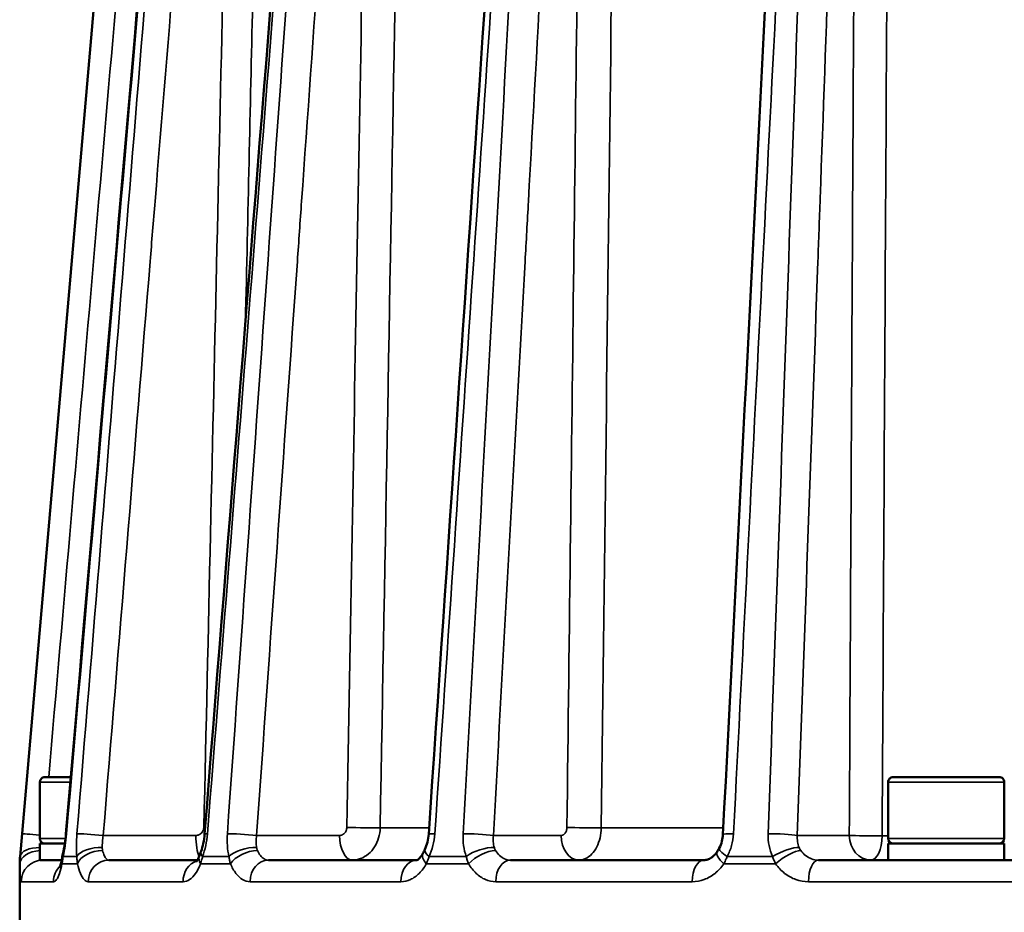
# Model space of a CAD drawing. Header units: millimetres. Extents: x 40 to 2195, y 40 to 1687.
# Tile 22 of 185: x 217 to 276, y 766 to 819. Entities that reach past the tile are written whole.
import ezdxf

# ---------------------------------------------------------------- set-up
doc = ezdxf.new("R2010")
doc.units = ezdxf.units.MM
doc.header["$LTSCALE"] = 8
doc.layers.add('Visible (ISO)', color=7, linetype='Continuous', lineweight=50)
doc.layers.add('Visible Narrow (ISO)', color=7, linetype='Continuous', lineweight=35)

msp = doc.modelspace()

# ---------------------------------------------------------------- linework, layer by layer
at = {"layer": 'Visible (ISO)'}
for p, q in [((229.977, 917.718), (217.022, 768.934)), ((218.222, 773.418), (218.222, 770.018)), ((220.086, 773.718), (218.522, 773.718)), ((269.358, 773.418), (269.358, 770.018)), ((276.058, 773.718), (269.658, 773.718)), ((276.358, 773.418), (276.358, 770.018)), ((218.222, 769.718), (219.724, 769.718)), ((218.222, 769.718), (218.222, 768.718)), ((219.765, 769.718), (219.765, 769.718)), ((269.358, 769.718), (276.358, 769.718)), ((269.358, 769.718), (269.358, 768.718)), ((276.358, 769.718), (276.358, 768.718)), ((218.222, 768.718), (219.369, 768.718)), ((219.534, 768.718), (219.369, 768.718)), ((219.534, 768.718), (219.534, 768.718)), ((227.72, 768.718), (222.378, 768.718)), ((227.691, 768.669), (227.691, 768.669)), ((227.815, 768.919), (227.815, 768.919)), ((227.816, 768.718), (227.816, 768.718)), ((240.941, 768.718), (231.992, 768.718)), ((258.246, 768.718), (246.581, 768.718)), ((258.246, 768.718), (258.246, 768.718)), ((269.746, 768.718), (265.152, 768.718)), ((269.746, 768.718), (273.926, 768.718)), ((278.736, 768.718), (273.926, 768.718)), ((217.003, 763.718), (217.003, 768.5))]:
    msp.add_line(p, q, dxfattribs=at)
for centre, radius, start, end in [((218.522, 773.418), 0.3, 89.99998, 180), ((269.658, 773.418), 0.3, 89.99998, 180), ((276.058, 773.418), 0.3, 0, 90.00002), ((218.522, 770.018), 0.3, 180, 270), ((269.658, 770.018), 0.3, 180, 270), ((276.058, 770.018), 0.3, 270, 0), ((222.003, 768.5), 5, 175.02366, 180)]:
    msp.add_arc(centre, radius, start, end, dxfattribs=at)
for centre, major_axis, ratio, start_param, end_param in [((221.087, 770.193), (-1.295, 0.112), 0.014024, 6.283185, 6.2832), ((229.448, 770.193), (-1.296, 0.103), 0.035786, 6.283185, 6.283199), ((242.958, 770.193), (-1.297, 0.088), 0.05511, 6.283185, 6.283207), ((260.696, 770.193), (-1.298, 0.066), 0.070678, 6.283185, 6.283222), ((229.163, 768.821), (-1.225, 0.434), 0.397748, 0.00002, 0.000127), ((242.614, 768.821), (-1.18, 0.544), 0.30493, 0.000001, 0.000101), ((260.316, 768.821), (-1.145, 0.615), 0.191331, 6.283181, 6.283269), ((220.881, 768.821), (-1.269, 0.283), 0.46346, 0.000042, 0.000163)]:
    msp.add_ellipse(centre, major_axis=major_axis, ratio=ratio, start_param=start_param, end_param=end_param, dxfattribs=at)
for points in [[(219.792, 770.305), (222.738, 804.459), (225.685, 838.612), (228.633, 872.766)], [(228.152, 770.296), (230.873, 804.45), (233.595, 838.604), (236.319, 872.757)], [(241.661, 770.281), (243.972, 804.435), (246.283, 838.588), (248.596, 872.742)], [(259.398, 770.259), (261.141, 804.413), (262.884, 838.567), (264.629, 872.72)], [(227.829, 768.956), (227.864, 769.049), (227.9, 769.15), (227.938, 769.255)], [(241.31, 769.116), (241.35, 769.192), (241.391, 769.275), (241.432, 769.362)], [(259.042, 769.22), (259.086, 769.286), (259.129, 769.358), (259.169, 769.433)], [(219.537, 768.738), (219.559, 768.854), (219.584, 768.978), (219.612, 769.104)]]:
    msp.add_open_spline(points, degree=3, dxfattribs=at)
for points, knots in [([(219.612, 769.104), (219.653, 769.291), (219.692, 769.499), (219.751, 769.906), (219.775, 770.106), (219.792, 770.305)], [0, 0, 0, 0, 0.0673257, 0.0673257, 0.1271681, 0.1271681, 0.1271681, 0.1271681]), ([(227.938, 769.255), (227.988, 769.398), (228.034, 769.56), (228.108, 769.91), (228.137, 770.105), (228.152, 770.296)], [0, 0, 0, 0, 0.0532321, 0.0532321, 0.1109983, 0.1109983, 0.1109983, 0.1109983]), ([(241.433, 769.366), (241.492, 769.494), (241.544, 769.639), (241.623, 769.948), (241.65, 770.116), (241.661, 770.281)], [0, 0, 0, 0, 0.04759841, 0.04759841, 0.09737609, 0.09737609, 0.09737609, 0.09737609]), ([(259.171, 769.436), (259.24, 769.565), (259.297, 769.709), (259.37, 769.989), (259.391, 770.125), (259.398, 770.259)], [0, 0, 0, 0, 0.04628196, 0.04628196, 0.08690173, 0.08690173, 0.08690173, 0.08690173]), ([(219.407, 768.25), (219.407, 768.25), (219.407, 768.25), (219.409, 768.255), (219.417, 768.271), (219.438, 768.328), (219.453, 768.376), (219.49, 768.51), (219.512, 768.604), (219.534, 768.718), (219.535, 768.728), (219.537, 768.738)], [0.164318, 0.164318, 0.164318, 0.164318, 0.1685924, 0.1685924, 0.1965427, 0.1965427, 0.2321079, 0.2321079, 0.2767246, 0.2767246, 0.2808637, 0.2808637, 0.2808637, 0.2808637]), ([(227.642, 768.605), (227.642, 768.605), (227.652, 768.614), (227.686, 768.66), (227.714, 768.703), (227.771, 768.815), (227.801, 768.881), (227.829, 768.956)], [0.1116798, 0.1116798, 0.1116798, 0.1116798, 0.1422658, 0.1422658, 0.1797983, 0.1797983, 0.2141108, 0.2141108, 0.2141108, 0.2141108]), ([(227.642, 768.605), (227.642, 768.605), (227.652, 768.614), (227.672, 768.641), (227.677, 768.648), (227.682, 768.656)], [0.1116847, 0.1116847, 0.1116847, 0.1116847, 0.14226694, 0.14226694, 0.15123905, 0.15123905, 0.15123905, 0.15123905]), ([(240.941, 768.718), (240.941, 768.718), (240.955, 768.717), (241.031, 768.764), (241.077, 768.799), (241.184, 768.916), (241.25, 769.006), (241.31, 769.116)], [0.0166481, 0.0166481, 0.0166481, 0.0166481, 0.080753, 0.080753, 0.1261279, 0.1261279, 0.1764369, 0.1764369, 0.1764369, 0.1764369]), ([(258.246, 768.718), (258.322, 768.718), (258.4, 768.73), (258.553, 768.782), (258.629, 768.819), (258.763, 768.91), (258.82, 768.958), (258.934, 769.073), (258.991, 769.142), (259.042, 769.22)], [0, 0, 0, 0, 0.0477205, 0.0477205, 0.0897143, 0.0897143, 0.1212676, 0.1212676, 0.1541742, 0.1541742, 0.1541742, 0.1541742])]:
    msp.add_open_spline(points, degree=3, knots=knots, dxfattribs=at)
at = {"layer": 'Visible Narrow (ISO)'}
for p, q in [((220.06, 773.418), (218.222, 773.418)), ((276.358, 773.418), (269.358, 773.418)), ((241.687, 770.665), (238.732, 770.665)), ((259.418, 770.665), (252.061, 770.665)), ((219.763, 770.018), (218.222, 770.018)), ((219.803, 770.018), (219.803, 770.018)), ((222.038, 770.205), (227.621, 770.205)), ((231.285, 770.205), (236.291, 770.205)), ((245.556, 770.205), (249.643, 770.205)), ((262.132, 769.891), (262.132, 769.891)), ((263.878, 770.205), (267.012, 770.205)), ((269.358, 770.178), (268.995, 770.178)), ((276.358, 770.018), (269.358, 770.018)), ((217.036, 768.934), (217.022, 768.934)), ((220.443, 768.934), (219.624, 768.934)), ((229.613, 768.934), (228.03, 768.934)), ((243.921, 768.934), (241.682, 768.934)), ((262.391, 768.934), (259.649, 768.934)), ((217.003, 768.5), (217.022, 768.5)), ((219.553, 768.5), (220.486, 768.5)), ((227.908, 768.5), (229.71, 768.5)), ((241.517, 768.5), (244.065, 768.5)), ((259.452, 768.5), (262.573, 768.5)), ((219.044, 767.418), (217.096, 767.418)), ((226.85, 767.418), (221.139, 767.418)), ((239.982, 767.418), (230.897, 767.418)), ((257.545, 767.418), (245.705, 767.418)), ((278.342, 767.418), (264.554, 767.418))]:
    msp.add_line(p, q, dxfattribs=at)
for centre, major_axis, ratio, start_param, end_param in [((228.492, 770.705), (-1.5, 0.034), 0.015098, 1.30928, 1.363933), ((237.472, 770.705), (-1.5, 0.027), 0.020443, 1.047494, 2.568509), ((251.055, 770.705), (-1.5, 0.018), 0.024395, 0.785658, 2.306673), ((218.445, 770.193), (-1.295, 0.113), 0.008694, 4.886123, 6.269546), ((221.087, 770.193), (-1.295, 0.112), 0.014024, 6.036059, 6.283185), ((221.701, 770.193), (-1.296, 0.106), 0.030819, 4.452226, 6.008627), ((228.01, 770.218), (0, 1.5), 0.258819, 1.579541, 2.61693), ((229.448, 770.193), (-1.296, 0.103), 0.035786, 5.77505, 6.283185), ((230.635, 770.193), (-1.297, 0.092), 0.050845, 4.190972, 5.747373), ((237.041, 770.218), (0, -1.5), 0.5, 4.721134, 6.283186), ((242.958, 770.193), (-1.297, 0.088), 0.05511, 5.51369, 6.283185), ((244.637, 770.193), (-1.298, 0.072), 0.067405, 3.929235, 5.485636), ((250.704, 770.218), (0, -1.5), 0.707107, 4.721135, 6.283186), ((260.696, 770.193), (-1.298, 0.066), 0.070678, 5.251832, 6.283185), ((262.752, 770.193), (-1.299, 0.047), 0.079372, 3.666998, 5.223399), ((268.311, 770.218), (0, -1.5), 0.866025, 4.721116, 6.283185), ((268.311, 770.218), (-1.5, 0.008), 0.026684, 0.523782, 2.044753), ((268.311, 770.218), (0, -1.5), 0.456433, 0, 1.544616), ((218.321, 768.5), (-1.3, -0.021), 0.613262, 4.779293, 6.257258), ((218.331, 768.821), (-1.296, 0.099), 0.497573, 4.834967, 6.262527), ((221.688, 768.821), (-1.296, -0.097), 0.497798, 4.448443, 5.960405), ((221.734, 768.5), (-1.271, -0.275), 0.589115, 4.376631, 5.931253), ((226.417, 770.218), (0, -1.5), 0.977578, 1.032897, 1.032907), ((229.163, 768.821), (-1.225, 0.434), 0.397748, 0.000127, 0.553815), ((230.723, 768.821), (-1.269, -0.281), 0.4641, 4.152774, 5.664737), ((230.822, 768.5), (-1.206, -0.485), 0.52482, 4.074889, 5.629511), ((242.614, 768.821), (-1.18, 0.544), 0.30493, 0.000101, 0.812937), ((244.82, 768.821), (-1.226, -0.432), 0.398773, 3.873592, 5.385554), ((244.965, 768.5), (-1.134, -0.635), 0.42476, 3.806418, 5.36104), ((260.316, 768.821), (-1.145, 0.615), 0.191331, 0.000084, 1.054783), ((263.018, 768.821), (-1.181, -0.543), 0.306271, 3.614279, 5.126241), ((263.2, 768.5), (-1.075, -0.731), 0.295753, 3.567795, 5.122417), ((218.395, 767.418), (0, 1.3), 0.998942, 0, 1.570796), ((220.815, 768.5), (-1.278, 0.237), 0.595614, 0.000033, 0.302096), ((220.881, 768.821), (-1.269, 0.283), 0.46346, 0.000163, 0.274713), ((222.378, 767.418), (0, 1.3), 0.953002, 0, 1.570796), ((228.005, 767.418), (0, 1.3), 0.888103, 0.275517, 1.570783), ((229.047, 768.5), (-1.217, 0.456), 0.537377, 0.000006, 0.608617), ((228.01, 770.218), (0, 1.5), 0.258802, 2.621678, 2.621699), ((228.005, 767.418), (0, 1.3), 0.888106, 0.160579, 0.160589), ((231.992, 767.418), (0, 1.3), 0.842116, 0, 1.570796), ((240.943, 767.418), (0, 1.3), 0.738876, 0.001532, 1.570784), ((242.454, 768.5), (-1.145, 0.616), 0.44252, 6.283172, 7.165492), ((246.581, 767.418), (0, 1.3), 0.673842, 0, 1.570796), ((258.246, 767.418), (0, 1.3), 0.539297, 0, 1.570784), ((260.125, 768.5), (-1.083, 0.719), 0.317505, 6.283164, 7.408251), ((265.152, 767.418), (0, 1.3), 0.459646, 0, 1.570796), ((220.314, 767.418), (0, -1.3), 0.976806, 3.889028, 4.712373), ((220.314, 767.418), (0, -1.3), 0.976808, 3.793481, 3.793504)]:
    msp.add_ellipse(centre, major_axis=major_axis, ratio=ratio, start_param=start_param, end_param=end_param, dxfattribs=at)
for points, knots in [([(230.611, 801.163), (230.758, 807.629), (230.904, 814.023), (231.047, 820.318), (231.411, 836.371), (231.762, 851.78), (232.128, 867.861), (232.494, 883.942), (232.875, 900.694), (233.263, 917.678)], [0.2026256, 0.2026256, 0.2026256, 0.2026256, 0.3333333, 0.3333333, 0.3333333, 0.6666667, 0.6666667, 0.6666667, 1, 1, 1, 1]), ([(238.732, 770.665), (239.037, 787.568), (239.338, 804.264), (239.629, 820.318), (239.919, 836.371), (240.197, 851.78), (240.489, 867.861), (240.78, 883.942), (241.083, 900.694), (241.392, 917.678)], [0, 0, 0, 0, 0.333333, 0.333333, 0.333333, 0.666667, 0.666667, 0.666667, 1, 1, 1, 1]), ([(252.061, 770.665), (252.267, 787.568), (252.47, 804.264), (252.666, 820.318), (252.861, 836.371), (253.05, 851.78), (253.246, 867.861), (253.443, 883.942), (253.647, 900.694), (253.856, 917.678)], [0, 0, 0, 0, 0.333333, 0.333333, 0.333333, 0.666667, 0.666667, 0.666667, 1, 1, 1, 1]), ([(268.995, 770.178), (269.088, 787.137), (269.18, 803.89), (269.268, 819.996), (269.356, 836.103), (269.441, 851.563), (269.53, 867.697), (269.618, 883.83), (269.711, 900.637), (269.805, 917.678)], [0, 0, 0, 0, 0.333333, 0.333333, 0.333333, 0.666667, 0.666667, 0.666667, 1, 1, 1, 1]), ([(226.064, 872.767), (225.092, 861.603), (224.114, 850.365), (223.13, 839.055), (222.146, 827.745), (221.156, 816.363), (220.159, 804.906), (219.162, 793.448), (218.159, 781.914), (217.15, 770.306)], [0, 0, 0, 0, 0.3333333, 0.3333333, 0.3333333, 0.6666667, 0.6666667, 0.6666667, 1, 1, 1, 1]), ([(227.359, 872.665), (226.621, 864.188), (225.879, 855.668), (225.134, 847.106), (224.898, 844.393), (224.662, 841.676), (224.425, 838.954), (223.55, 828.894), (222.669, 818.777), (221.784, 808.601), (221.674, 807.336), (221.564, 806.071), (221.454, 804.804), (220.558, 794.503), (219.657, 784.14), (218.75, 773.718)], [0, 0, 0, 0, 0.2531186, 0.2531186, 0.2531186, 0.3333333, 0.3333333, 0.3333333, 0.6298217, 0.6298217, 0.6298217, 0.6666667, 0.6666667, 0.6666667, 0.9663516, 0.9663516, 0.9663516, 0.9663516]), ([(219.831, 770.306), (220.939, 783.139), (222.038, 795.88), (223.13, 808.529), (224.241, 821.401), (225.344, 834.179), (226.44, 846.865), (227.189, 855.542), (227.934, 864.176), (228.676, 872.767)], [0, 0, 0, 0, 0.368492, 0.368492, 0.368492, 0.743509, 0.743509, 0.743509, 1, 1, 1, 1]), ([(228.83, 872.767), (227.917, 861.603), (226.999, 850.365), (226.074, 839.055), (225.149, 827.745), (224.219, 816.363), (223.283, 804.906), (222.346, 793.448), (221.404, 781.914), (220.455, 770.306)], [0, 0, 0, 0, 0.3333333, 0.3333333, 0.3333333, 0.6666667, 0.6666667, 0.6666667, 1, 1, 1, 1]), ([(230.417, 872.665), (229.714, 864.075), (229.007, 855.441), (228.298, 846.764), (228.085, 844.164), (227.872, 841.561), (227.659, 838.954), (226.832, 828.837), (225.999, 818.662), (225.163, 808.427), (225.064, 807.22), (224.965, 806.013), (224.866, 804.804), (223.93, 793.346), (222.987, 781.813), (222.038, 770.205)], [0, 0, 0, 0, 0.256491, 0.256491, 0.256491, 0.333333, 0.333333, 0.333333, 0.631508, 0.631508, 0.631508, 0.666667, 0.666667, 0.666667, 1, 1, 1, 1]), ([(228.104, 770.691), (228.373, 782.576), (228.638, 794.27), (228.895, 805.628), (229.153, 816.987), (229.403, 828.011), (229.655, 839.135), (229.908, 850.259), (230.163, 861.485), (230.417, 872.665)], [0, 0, 0, 0, 0.333333, 0.333333, 0.333333, 0.666667, 0.666667, 0.666667, 1, 1, 1, 1]), ([(228.317, 770.306), (229.243, 781.914), (230.163, 793.448), (231.076, 804.906), (231.99, 816.363), (232.898, 827.745), (233.801, 839.055), (234.703, 850.365), (235.6, 861.603), (236.491, 872.767)], [0, 0, 0, 0, 0.333333, 0.333333, 0.333333, 0.666667, 0.666667, 0.666667, 1, 1, 1, 1]), ([(236.788, 872.767), (235.996, 861.603), (235.199, 850.365), (234.397, 839.055), (233.595, 827.745), (232.788, 816.363), (231.975, 804.906), (231.163, 793.448), (230.345, 781.914), (229.522, 770.306)], [0, 0, 0, 0, 0.3333333, 0.3333333, 0.3333333, 0.6666667, 0.6666667, 0.6666667, 1, 1, 1, 1]), ([(238.557, 872.665), (237.947, 864.075), (237.334, 855.441), (236.718, 846.764), (236.534, 844.164), (236.349, 841.561), (236.164, 838.954), (235.446, 828.837), (234.723, 818.662), (233.997, 808.427), (233.911, 807.22), (233.826, 806.013), (233.74, 804.804), (232.927, 793.346), (232.108, 781.813), (231.285, 770.205)], [0, 0, 0, 0, 0.256491, 0.256491, 0.256491, 0.333333, 0.333333, 0.333333, 0.631508, 0.631508, 0.631508, 0.666667, 0.666667, 0.666667, 1, 1, 1, 1]), ([(236.722, 770.691), (236.936, 782.576), (237.146, 794.27), (237.35, 805.628), (237.555, 816.987), (237.753, 828.011), (237.953, 839.135), (238.154, 850.259), (238.356, 861.485), (238.557, 872.665)], [0, 0, 0, 0, 0.333333, 0.333333, 0.333333, 0.666667, 0.666667, 0.666667, 1, 1, 1, 1]), ([(242.029, 770.306), (242.816, 781.914), (243.597, 793.448), (244.374, 804.906), (245.15, 816.363), (245.921, 827.745), (246.688, 839.055), (247.455, 850.365), (248.217, 861.603), (248.974, 872.767)], [0, 0, 0, 0, 0.333333, 0.333333, 0.333333, 0.666667, 0.666667, 0.666667, 1, 1, 1, 1]), ([(249.395, 872.767), (248.778, 861.603), (248.157, 850.365), (247.532, 839.055), (246.907, 827.745), (246.278, 816.363), (245.645, 804.906), (245.012, 793.448), (244.375, 781.914), (243.733, 770.306)], [0, 0, 0, 0, 0.3333333, 0.3333333, 0.3333333, 0.6666667, 0.6666667, 0.6666667, 1, 1, 1, 1]), ([(251.227, 872.665), (250.751, 864.075), (250.273, 855.441), (249.792, 846.764), (249.649, 844.164), (249.504, 841.561), (249.36, 838.954), (248.8, 828.837), (248.237, 818.662), (247.671, 808.427), (247.604, 807.22), (247.537, 806.013), (247.47, 804.804), (246.836, 793.346), (246.198, 781.813), (245.556, 770.205)], [0, 0, 0, 0, 0.256491, 0.256491, 0.256491, 0.333333, 0.333333, 0.333333, 0.631508, 0.631508, 0.631508, 0.666667, 0.666667, 0.666667, 1, 1, 1, 1]), ([(249.994, 770.691), (250.137, 782.576), (250.278, 794.27), (250.416, 805.628), (250.553, 816.987), (250.686, 828.011), (250.821, 839.135), (250.955, 850.259), (251.091, 861.485), (251.227, 872.665)], [0, 0, 0, 0, 0.333333, 0.333333, 0.333333, 0.666667, 0.666667, 0.666667, 1, 1, 1, 1]), ([(260.033, 770.306), (260.627, 781.914), (261.217, 793.448), (261.803, 804.906), (262.389, 816.363), (262.971, 827.745), (263.55, 839.055), (264.129, 850.365), (264.704, 861.603), (265.275, 872.767)], [0, 0, 0, 0, 0.333333, 0.333333, 0.333333, 0.666667, 0.666667, 0.666667, 1, 1, 1, 1]), ([(265.791, 872.767), (265.391, 861.603), (264.988, 850.365), (264.583, 839.055), (264.178, 827.745), (263.77, 816.363), (263.359, 804.906), (262.949, 793.448), (262.536, 781.914), (262.12, 770.306)], [0, 0, 0, 0, 0.3333333, 0.3333333, 0.3333333, 0.6666667, 0.6666667, 0.6666667, 1, 1, 1, 1]), ([(267.56, 872.665), (267.256, 864.188), (266.949, 855.668), (266.641, 847.106), (266.544, 844.393), (266.446, 841.676), (266.348, 838.954), (265.987, 828.894), (265.623, 818.777), (265.257, 808.601), (265.212, 807.336), (265.166, 806.071), (265.121, 804.804), (264.709, 793.346), (264.295, 781.813), (263.878, 770.205)], [0, 0, 0, 0, 0.253119, 0.253119, 0.253119, 0.333333, 0.333333, 0.333333, 0.629822, 0.629822, 0.629822, 0.666667, 0.666667, 0.666667, 1, 1, 1, 1]), ([(267.012, 770.205), (267.076, 782.147), (267.138, 793.898), (267.199, 805.31), (267.26, 816.723), (267.32, 827.797), (267.38, 838.974), (267.44, 850.15), (267.5, 861.43), (267.56, 872.665)], [0, 0, 0, 0, 0.333333, 0.333333, 0.333333, 0.666667, 0.666667, 0.666667, 1, 1, 1, 1]), ([(227.621, 770.205), (227.636, 770.205), (227.65, 770.205), (227.665, 770.206), (227.7, 770.21), (227.735, 770.217), (227.768, 770.228), (227.786, 770.234), (227.805, 770.241), (227.822, 770.25), (227.85, 770.263), (227.876, 770.279), (227.901, 770.297), (227.921, 770.311), (227.94, 770.327), (227.957, 770.345), (227.975, 770.363), (227.992, 770.383), (228.008, 770.405), (228.025, 770.429), (228.04, 770.454), (228.053, 770.481), (228.062, 770.5), (228.071, 770.52), (228.077, 770.54), (228.088, 770.574), (228.096, 770.607), (228.1, 770.642), (228.102, 770.659), (228.103, 770.675), (228.104, 770.691)], [0.0000004, 0.0000004, 0.0000004, 0.0000004, 0.0569537, 0.0569537, 0.0569537, 0.2, 0.2, 0.2, 0.2779154, 0.2779154, 0.2779154, 0.4, 0.4, 0.4, 0.4970392, 0.4970392, 0.4970392, 0.6, 0.6, 0.6, 0.7160805, 0.7160805, 0.7160805, 0.8, 0.8, 0.8, 0.9372032, 0.9372032, 0.9372032, 1, 1, 1, 1]), ([(236.291, 770.205), (236.304, 770.205), (236.317, 770.205), (236.33, 770.206), (236.362, 770.21), (236.392, 770.217), (236.422, 770.228), (236.439, 770.234), (236.455, 770.241), (236.471, 770.25), (236.496, 770.263), (236.519, 770.279), (236.542, 770.297), (236.559, 770.311), (236.576, 770.327), (236.592, 770.345), (236.608, 770.363), (236.623, 770.383), (236.637, 770.405), (236.652, 770.429), (236.666, 770.454), (236.677, 770.481), (236.686, 770.5), (236.693, 770.52), (236.699, 770.54), (236.709, 770.574), (236.716, 770.607), (236.719, 770.642), (236.721, 770.659), (236.722, 770.675), (236.722, 770.691)], [0.0000004, 0.0000004, 0.0000004, 0.0000004, 0.0569537, 0.0569537, 0.0569537, 0.2, 0.2, 0.2, 0.2779154, 0.2779154, 0.2779154, 0.4, 0.4, 0.4, 0.4970392, 0.4970392, 0.4970392, 0.6, 0.6, 0.6, 0.7160805, 0.7160805, 0.7160805, 0.8, 0.8, 0.8, 0.9372032, 0.9372032, 0.9372032, 1, 1, 1, 1]), ([(249.643, 770.205), (249.654, 770.205), (249.664, 770.205), (249.675, 770.206), (249.701, 770.21), (249.726, 770.217), (249.75, 770.228), (249.764, 770.234), (249.777, 770.241), (249.79, 770.25), (249.81, 770.263), (249.83, 770.279), (249.848, 770.297), (249.862, 770.311), (249.876, 770.327), (249.888, 770.345), (249.902, 770.363), (249.914, 770.383), (249.925, 770.405), (249.938, 770.429), (249.949, 770.454), (249.958, 770.481), (249.965, 770.5), (249.971, 770.52), (249.975, 770.54), (249.983, 770.574), (249.989, 770.607), (249.992, 770.642), (249.993, 770.659), (249.994, 770.675), (249.994, 770.691)], [0.0000004, 0.0000004, 0.0000004, 0.0000004, 0.0569537, 0.0569537, 0.0569537, 0.2, 0.2, 0.2, 0.2779154, 0.2779154, 0.2779154, 0.4, 0.4, 0.4, 0.4970392, 0.4970392, 0.4970392, 0.6, 0.6, 0.6, 0.7160805, 0.7160805, 0.7160805, 0.8, 0.8, 0.8, 0.9372032, 0.9372032, 0.9372032, 1, 1, 1, 1]), ([(217.15, 770.306), (217.128, 770.058), (217.088, 769.581), (217.052, 769.144), (217.036, 768.935)], [0, 0, 0, 0, 0.5, 0.9990558, 0.9990558, 0.9990558, 0.9990558]), ([(219.624, 768.934), (219.671, 769.144), (219.753, 769.583), (219.81, 770.059), (219.831, 770.306)], [0.0000041, 0.0000041, 0.0000041, 0.0000041, 0.5, 1, 1, 1, 1]), ([(220.455, 770.306), (220.435, 770.058), (220.414, 769.581), (220.427, 769.143), (220.443, 768.934)], [0, 0, 0, 0, 0.5, 0.9999301, 0.9999301, 0.9999301, 0.9999301]), ([(222.038, 770.205), (222.018, 770.076), (221.988, 769.819), (221.979, 769.581), (221.98, 769.47)], [0.0000003, 0.0000003, 0.0000003, 0.0000003, 0.5, 1, 1, 1, 1]), ([(228.03, 768.934), (228.105, 769.144), (228.228, 769.583), (228.298, 770.059), (228.317, 770.306)], [0.0000041, 0.0000041, 0.0000041, 0.0000041, 0.5, 1, 1, 1, 1]), ([(229.522, 770.306), (229.505, 770.058), (229.505, 769.581), (229.566, 769.143), (229.613, 768.934)], [0, 0, 0, 0, 0.5, 0.9999619, 0.9999619, 0.9999619, 0.9999619]), ([(231.285, 770.205), (231.267, 770.076), (231.25, 769.819), (231.268, 769.581), (231.286, 769.47)], [0.0000003, 0.0000003, 0.0000003, 0.0000003, 0.5, 1, 1, 1, 1]), ([(241.682, 768.934), (241.78, 769.144), (241.935, 769.583), (242.013, 770.059), (242.029, 770.306)], [0.0000041, 0.0000041, 0.0000041, 0.0000041, 0.5, 1, 1, 1, 1]), ([(243.733, 770.306), (243.72, 770.058), (243.741, 769.581), (243.846, 769.143), (243.921, 768.934)], [0, 0, 0, 0, 0.5, 0.9999741, 0.9999741, 0.9999741, 0.9999741]), ([(245.556, 770.205), (245.542, 770.076), (245.538, 769.819), (245.583, 769.581), (245.617, 769.47)], [0.0000003, 0.0000003, 0.0000003, 0.0000003, 0.5, 1, 1, 1, 1]), ([(259.649, 768.934), (259.763, 769.144), (259.94, 769.583), (260.02, 770.059), (260.033, 770.306)], [0.0000041, 0.0000041, 0.0000041, 0.0000041, 0.5, 1, 1, 1, 1]), ([(262.12, 770.306), (262.111, 770.058), (262.152, 769.581), (262.293, 769.143), (262.391, 768.934)], [0, 0, 0, 0, 0.5, 0.9999813, 0.9999813, 0.9999813, 0.9999813]), ([(263.878, 770.205), (263.868, 770.076), (263.879, 769.819), (263.947, 769.581), (263.994, 769.47)], [0.0000003, 0.0000003, 0.0000003, 0.0000003, 0.5, 1, 1, 1, 1]), ([(221.98, 769.47), (221.98, 769.44), (221.982, 769.411), (221.985, 769.383), (221.988, 769.364), (221.991, 769.345), (221.994, 769.327), (221.996, 769.317), (221.998, 769.307), (222, 769.298)], [0.0000427, 0.0000427, 0.0000427, 0.0000427, 0.5, 0.5, 0.5, 0.8256774, 0.8256774, 0.8256774, 0.9999994, 0.9999994, 0.9999994, 0.9999994]), ([(231.286, 769.47), (231.291, 769.44), (231.298, 769.411), (231.306, 769.383), (231.311, 769.364), (231.317, 769.345), (231.324, 769.327), (231.328, 769.317), (231.332, 769.307), (231.336, 769.298)], [0.0000426, 0.0000426, 0.0000426, 0.0000426, 0.5, 0.5, 0.5, 0.8260905, 0.8260905, 0.8260905, 0.9999994, 0.9999994, 0.9999994, 0.9999994]), ([(245.617, 769.47), (245.626, 769.44), (245.636, 769.411), (245.649, 769.383), (245.657, 769.364), (245.666, 769.345), (245.675, 769.327), (245.68, 769.317), (245.686, 769.307), (245.691, 769.298)], [0.0000426, 0.0000426, 0.0000426, 0.0000426, 0.5, 0.5, 0.5, 0.8260905, 0.8260905, 0.8260905, 0.9999993, 0.9999993, 0.9999993, 0.9999993]), ([(263.994, 769.47), (264.007, 769.44), (264.021, 769.411), (264.037, 769.383), (264.047, 769.364), (264.058, 769.345), (264.07, 769.327), (264.076, 769.317), (264.082, 769.307), (264.089, 769.298)], [0.0000426, 0.0000426, 0.0000426, 0.0000426, 0.5, 0.5, 0.5, 0.8260905, 0.8260905, 0.8260905, 0.9999995, 0.9999995, 0.9999995, 0.9999995]), ([(217.036, 768.934), (217.03, 768.86), (217.026, 768.786), (217.024, 768.714), (217.022, 768.642), (217.021, 768.571), (217.022, 768.501)], [0, 0, 0, 0, 0.5, 0.5, 0.5, 0.9993343, 0.9993343, 0.9993343, 0.9993343]), ([(219.553, 768.5), (219.557, 768.525), (219.56, 768.549), (219.564, 768.573), (219.57, 768.62), (219.578, 768.666), (219.585, 768.714), (219.597, 768.786), (219.61, 768.859), (219.624, 768.934)], [0.0000021, 0.0000021, 0.0000021, 0.0000021, 0.173439, 0.173439, 0.173439, 0.5, 0.5, 0.5, 1, 1, 1, 1]), ([(220.443, 768.934), (220.446, 768.86), (220.451, 768.786), (220.458, 768.714), (220.465, 768.642), (220.475, 768.571), (220.486, 768.5)], [0, 0, 0, 0, 0.5, 0.5, 0.5, 0.9999534, 0.9999534, 0.9999534, 0.9999534]), ([(227.908, 768.5), (227.915, 768.525), (227.922, 768.549), (227.928, 768.573), (227.941, 768.62), (227.954, 768.666), (227.968, 768.714), (227.988, 768.786), (228.009, 768.859), (228.03, 768.934)], [0.0000021, 0.0000021, 0.0000021, 0.0000021, 0.173439, 0.173439, 0.173439, 0.5, 0.5, 0.5, 1, 1, 1, 1]), ([(229.613, 768.934), (229.624, 768.86), (229.638, 768.786), (229.654, 768.714), (229.67, 768.642), (229.689, 768.571), (229.71, 768.5)], [0, 0, 0, 0, 0.5, 0.5, 0.5, 1, 1, 1, 1]), ([(241.517, 768.5), (241.526, 768.525), (241.536, 768.549), (241.546, 768.573), (241.564, 768.62), (241.582, 768.666), (241.6, 768.714), (241.627, 768.786), (241.655, 768.859), (241.682, 768.934)], [0.0000021, 0.0000021, 0.0000021, 0.0000021, 0.173439, 0.173439, 0.173439, 0.5, 0.5, 0.5, 1, 1, 1, 1]), ([(243.921, 768.934), (243.939, 768.86), (243.961, 768.786), (243.985, 768.714), (244.009, 768.642), (244.036, 768.571), (244.065, 768.5)], [0, 0, 0, 0, 0.5, 0.5, 0.5, 1, 1, 1, 1]), ([(259.452, 768.5), (259.464, 768.525), (259.476, 768.549), (259.488, 768.573), (259.51, 768.62), (259.532, 768.666), (259.553, 768.714), (259.586, 768.786), (259.618, 768.859), (259.649, 768.934)], [0.0000021, 0.0000021, 0.0000021, 0.0000021, 0.173439, 0.173439, 0.173439, 0.5, 0.5, 0.5, 1, 1, 1, 1]), ([(262.391, 768.934), (262.416, 768.86), (262.443, 768.786), (262.474, 768.714), (262.504, 768.642), (262.537, 768.571), (262.573, 768.5)], [0, 0, 0, 0, 0.5, 0.5, 0.5, 1, 1, 1, 1]), ([(217.022, 768.5), (217.025, 768.272), (217.035, 767.888), (217.059, 767.505), (217.083, 767.418), (217.096, 767.418)], [0.0000001, 0.0000001, 0.0000001, 0.0000001, 0.3333333, 0.6666667, 1, 1, 1, 1]), ([(220.486, 768.5), (220.536, 768.272), (220.652, 767.888), (220.88, 767.505), (221.048, 767.418), (221.139, 767.418)], [0.0000001, 0.0000001, 0.0000001, 0.0000001, 0.3333333, 0.6666667, 1, 1, 1, 1]), ([(229.71, 768.5), (229.803, 768.272), (230.017, 767.888), (230.433, 767.505), (230.736, 767.418), (230.897, 767.418)], [0.0000001, 0.0000001, 0.0000001, 0.0000001, 0.3333333, 0.6666667, 1, 1, 1, 1]), ([(244.065, 768.5), (244.195, 768.272), (244.492, 767.889), (245.068, 767.505), (245.484, 767.418), (245.705, 767.418)], [0.0000001, 0.0000001, 0.0000001, 0.0000001, 0.3333333, 0.6666667, 1, 1, 1, 1]), ([(262.573, 768.5), (262.731, 768.272), (263.091, 767.888), (263.787, 767.505), (264.289, 767.418), (264.554, 767.418)], [0.0000001, 0.0000001, 0.0000001, 0.0000001, 0.3333333, 0.6666667, 1, 1, 1, 1])]:
    msp.add_open_spline(points, degree=3, knots=knots, dxfattribs=at)
for points in [[(237.041, 768.718), (237.215, 768.718), (237.564, 768.782), (238.038, 769.061), (238.416, 769.498), (238.665, 770.049), (238.728, 770.459), (238.732, 770.665)], [(250.704, 768.718), (250.844, 768.718), (251.124, 768.782), (251.504, 769.061), (251.808, 769.498), (252.007, 770.049), (252.058, 770.459), (252.061, 770.665)], [(218.374, 769.757), (218.372, 769.744), (218.37, 769.731), (218.368, 769.718)], [(222, 769.298), (222.028, 769.179), (222.094, 768.968), (222.224, 768.765), (222.326, 768.718), (222.378, 768.718)], [(231.336, 769.298), (231.385, 769.179), (231.504, 768.968), (231.731, 768.765), (231.904, 768.718), (231.992, 768.718)], [(245.691, 769.298), (245.759, 769.179), (245.922, 768.968), (246.231, 768.765), (246.463, 768.718), (246.581, 768.718)], [(264.089, 769.298), (264.171, 769.179), (264.367, 768.968), (264.736, 768.765), (265.012, 768.718), (265.152, 768.718)], [(219.044, 767.418), (219.108, 767.418), (219.232, 767.505), (219.413, 767.888), (219.51, 768.272), (219.553, 768.5)], [(226.85, 767.418), (226.987, 767.418), (227.25, 767.505), (227.624, 767.888), (227.821, 768.272), (227.908, 768.5)], [(239.982, 767.418), (240.183, 767.418), (240.566, 767.505), (241.108, 767.888), (241.392, 768.272), (241.517, 768.5)], [(257.545, 767.418), (257.797, 767.418), (258.274, 767.505), (258.947, 767.888), (259.297, 768.272), (259.452, 768.5)]]:
    msp.add_open_spline(points, degree=3, dxfattribs=at)

doc.saveas('drawing.dxf')
